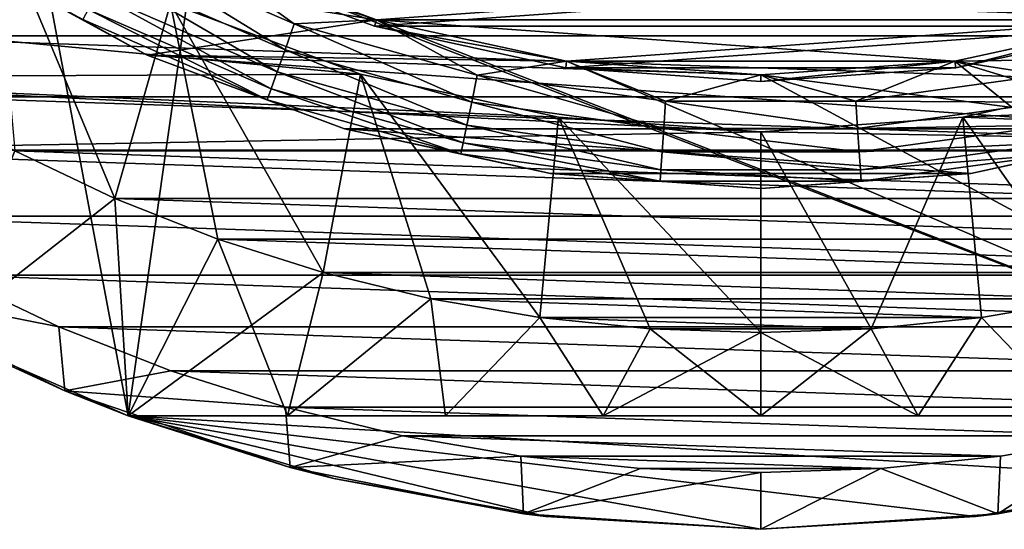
# Model space of a CAD drawing. Header units: metres. Extents: x -109 to 109, y -67 to 73.
# Tile 126 of 253: x -6.52 to 2.14, y -16 to -11.51. Entities that reach past the tile are written whole.
import ezdxf

# ---------------------------------------------------------------- set-up
doc = ezdxf.new("R2010")
doc.units = ezdxf.units.M
doc.layers.add('solid_508035_K244200000C76', color=7, linetype='CONTINUOUS')

msp = doc.modelspace()

# ---------------------------------------------------------------- linework, layer by layer
at = {"layer": 'solid_508035_K244200000C76'}
for points in [[(-7.211072, -14.282873, -31.5), (-6.487665, -10.095057, -31.5), (-7.858344, -9.068981, -31.5)], [(-7.211072, -14.282873, -31.5), (-5.567764, -15, -31.5), (-6.487665, -10.095057, -31.5)], [(-5.567764, -15, -31.5), (-4.984985, -10.915579, -31.5), (-6.487665, -10.095057, -31.5)], [(-6.757924, -10.515725, -56.5), (-6.564287, -12.668244, -56.5), (-5.684171, -13.086807, -56.5)], [(-5.192549, -11.37046, -56.5), (-6.757924, -10.515725, -56.5), (-5.684171, -13.086807, -56.5)], [(-4.984941, -10.915598, -28.5), (-3.380803, -11.513909, -28.5), (-7.028327, -10.936292, -28.5)], [(-5.639389, -10.883526, -22.033804), (-5.7505, -11.097961, -22.133583), (-4.185767, -11.77762, -22.133583)], [(-4.10489, -11.550053, -22.033804), (-4.985391, -10.915395, -22), (-5.639389, -10.883526, -22.033804)], [(-4.10489, -11.550053, -22.033804), (-5.639389, -10.883526, -22.033804), (-4.185767, -11.77762, -22.133583)], [(-5.567764, -15, -31.5), (5.567764, -15, -31.5), (-4.984985, -10.915579, -31.5)], [(-5.009282, -10.968798, -38.441498), (-4.985001, -10.915569, -38.5), (-3.380882, -11.513881, -38.5)], [(-4.985391, -10.915395, -22), (-3.381124, -11.513816, -22), (4.985392, -10.915394, -22)], [(-4.10489, -11.550053, -22.033804), (-3.381124, -11.513816, -22), (-4.985391, -10.915395, -22)], [(3.380882, -11.513881, -38.5), (-3.380882, -11.513881, -38.5), (-4.985001, -10.915569, -38.5)], [(4.985001, -10.91557, -38.5), (3.380882, -11.513881, -38.5), (-4.985001, -10.915569, -38.5)], [(-4.984985, -10.915579, -31.5), (-3.380815, -11.513908, -31.5), (-4.984941, -10.915598, -28.5)], [(5.567764, -15, -31.5), (-3.380815, -11.513908, -31.5), (-4.984985, -10.915579, -31.5)], [(-3.380815, -11.513908, -31.5), (-3.380803, -11.513909, -28.5), (-4.984941, -10.915598, -28.5)], [(-3.381124, -11.513816, -22), (3.381125, -11.513816, -22), (4.985392, -10.915394, -22)], [(-7.028332, -10.936296, -23), (-7.028327, -10.936292, -28.5), (-5.400346, -11.825239, -28.5)], [(-5.400396, -11.825215, -23), (-7.028332, -10.936296, -23), (-5.400346, -11.825239, -28.5)], [(-5.965169, -11.512254, -22.74118), (-7.028332, -10.936296, -23), (-5.400396, -11.825215, -23)], [(-3.380803, -11.513909, -28.5), (-5.400346, -11.825239, -28.5), (-7.028327, -10.936292, -28.5)], [(-3.397272, -11.570046, -38.441498), (-5.009282, -10.968798, -38.441498), (-3.380882, -11.513881, -38.5)], [(-5.009211, -10.968824, -43.5), (-5.009282, -10.968798, -38.441498), (-3.397272, -11.570046, -38.441498)], [(-5.009211, -10.968824, -43.5), (-3.397272, -11.570046, -38.441498), (-3.397243, -11.570054, -43.5)], [(-5.009211, -10.968824, -43.5), (-3.397243, -11.570054, -43.5), (5.009211, -10.968824, -43.5)], [(-3.397243, -11.570054, -43.5), (3.397243, -11.570054, -43.5), (5.009211, -10.968824, -43.5)], [(8.228094, -11.65645, -61.5), (-8.228094, -11.65645, -61.5), (-9.00431, -11.06783, -61.5)], [(9.00431, -11.06783, -61.5), (8.228094, -11.65645, -61.5), (-9.00431, -11.06783, -61.5)], [(-5.7505, -11.097961, -22.133583), (-5.845925, -11.282124, -22.292522), (-4.255227, -11.973062, -22.292522)], [(-4.185767, -11.77762, -22.133583), (-5.7505, -11.097961, -22.133583), (-4.255227, -11.973062, -22.292522)], [(-3.521579, -11.993679, -53.5), (-9.78199, -12.023425, -53.5), (-10.579534, -11.327994, -53.5)], [(-5.192549, -11.37046, -53.5), (-3.521579, -11.993679, -53.5), (-10.579534, -11.327994, -53.5)], [(-5.845925, -11.282124, -22.292522), (-5.919148, -11.423437, -22.499773), (-4.308526, -12.12303, -22.499773)], [(-4.255227, -11.973062, -22.292522), (-5.845925, -11.282124, -22.292522), (-4.308526, -12.12303, -22.499773)], [(-5.919148, -11.423437, -22.499773), (-5.965169, -11.512254, -22.74118), (-4.342024, -12.217285, -22.74118)], [(-4.308526, -12.12303, -22.499773), (-5.919148, -11.423437, -22.499773), (-4.342024, -12.217285, -22.74118)], [(-5.192549, -11.37046, -56.5), (-5.684171, -13.086807, -56.5), (-4.77823, -13.444062, -56.5)], [(-3.521579, -11.993679, -56.5), (-3.521579, -11.993679, -53.5), (-5.192549, -11.37046, -53.5)], [(-3.521579, -11.993679, -56.5), (-5.192549, -11.37046, -53.5), (-5.192549, -11.37046, -56.5)], [(-5.192549, -11.37046, -56.5), (-4.77823, -13.444062, -56.5), (-3.849293, -13.738893, -56.5)], [(-3.521579, -11.993679, -56.5), (-5.192549, -11.37046, -56.5), (-3.849293, -13.738893, -56.5)], [(-4.342024, -12.217285, -22.74118), (-5.965169, -11.512254, -22.74118), (-5.400396, -11.825215, -23)], [(-3.380803, -11.513909, -28.5), (-1.707681, -11.877871, -28.5), (-5.400346, -11.825239, -28.5)], [(-2.493925, -12.001424, -22.033804), (-3.381124, -11.513816, -22), (-4.10489, -11.550053, -22.033804)], [(-3.397272, -11.570046, -38.441498), (-3.380882, -11.513881, -38.5), (-1.707774, -11.877855, -38.5)], [(-3.381124, -11.513816, -22), (-1.707914, -11.877837, -22), (3.381125, -11.513816, -22)], [(-2.493925, -12.001424, -22.033804), (-1.707914, -11.877837, -22), (-3.381124, -11.513816, -22)], [(1.707773, -11.877855, -38.5), (-1.707774, -11.877855, -38.5), (-3.380882, -11.513881, -38.5)], [(3.380882, -11.513881, -38.5), (1.707773, -11.877855, -38.5), (-3.380882, -11.513881, -38.5)], [(-3.380815, -11.513908, -31.5), (-1.70775, -11.877861, -31.5), (-3.380803, -11.513909, -28.5)], [(5.567764, -15, -31.5), (-1.70775, -11.877861, -31.5), (-3.380815, -11.513908, -31.5)], [(-1.70775, -11.877861, -31.5), (-1.707681, -11.877871, -28.5), (-3.380803, -11.513909, -28.5)], [(-1.707914, -11.877837, -22), (1.707916, -11.877837, -22), (3.381125, -11.513816, -22)], [(3.380815, -11.513908, -31.5), (3.380803, -11.513909, -28.5), (1.707681, -11.877871, -28.5)], [(1.70775, -11.877861, -31.5), (3.380815, -11.513908, -31.5), (1.707681, -11.877871, -28.5)], [(1.707681, -11.877871, -28.5), (3.380803, -11.513909, -28.5), (5.400346, -11.825239, -28.5)], [(5.567764, -15, -31.5), (3.380815, -11.513908, -31.5), (1.70775, -11.877861, -31.5)], [(1.716103, -11.935761, -38.441498), (1.707773, -11.877855, -38.5), (3.380882, -11.513881, -38.5)], [(2.493925, -12.001424, -22.033804), (3.381125, -11.513816, -22), (1.707916, -11.877837, -22)], [(3.397272, -11.570046, -38.441498), (1.716103, -11.935761, -38.441498), (3.380882, -11.513881, -38.5)], [(-4.10489, -11.550053, -22.033804), (-4.185767, -11.77762, -22.133583), (-2.543062, -12.237885, -22.133583)], [(-2.493925, -12.001424, -22.033804), (-4.10489, -11.550053, -22.033804), (-2.543062, -12.237885, -22.133583)], [(-1.716103, -11.935761, -38.441498), (-3.397272, -11.570046, -38.441498), (-1.707774, -11.877855, -38.5)], [(-3.397243, -11.570054, -43.5), (-3.397272, -11.570046, -38.441498), (-1.716103, -11.935761, -38.441498)], [(-3.397243, -11.570054, -43.5), (-1.716103, -11.935761, -38.441498), (-1.716021, -11.935771, -43.5)], [(-3.397243, -11.570054, -43.5), (-1.716021, -11.935771, -43.5), (3.397243, -11.570054, -43.5)], [(-1.716021, -11.935771, -43.5), (1.716021, -11.935771, -43.5), (3.397243, -11.570054, -43.5)], [(1.716021, -11.935771, -43.5), (1.716103, -11.935761, -38.441498), (3.397243, -11.570054, -43.5)], [(3.397243, -11.570054, -43.5), (1.716103, -11.935761, -38.441498), (3.397272, -11.570046, -38.441498)], [(7.413298, -12.190876, -61.5), (-7.413298, -12.190876, -61.5), (-8.228094, -11.65645, -61.5)], [(8.228094, -11.65645, -61.5), (7.413298, -12.190876, -61.5), (-8.228094, -11.65645, -61.5)], [(-4.185767, -11.77762, -22.133583), (-4.255227, -11.973062, -22.292522), (-2.585262, -12.440964, -22.292522)], [(-2.543062, -12.237885, -22.133583), (-4.185767, -11.77762, -22.133583), (-2.585262, -12.440964, -22.292522)], [(-5.400396, -11.825215, -23), (-5.400346, -11.825239, -28.5), (-3.662542, -12.473404, -28.5)], [(-3.662524, -12.473409, -23), (-5.400396, -11.825215, -23), (-3.662542, -12.473404, -28.5)], [(-4.342024, -12.217285, -22.74118), (-5.400396, -11.825215, -23), (-3.662524, -12.473409, -23)], [(-5.400346, -11.825239, -28.5), (3.662542, -12.473404, -28.5), (-3.662542, -12.473404, -28.5)], [(0, -12.000001, -28.5), (3.662542, -12.473404, -28.5), (-5.400346, -11.825239, -28.5)], [(-1.707681, -11.877871, -28.5), (0, -12.000001, -28.5), (-5.400346, -11.825239, -28.5)], [(1.707681, -11.877871, -28.5), (5.400346, -11.825239, -28.5), (3.662542, -12.473404, -28.5)], [(-0.836502, -12.229232, -22.033804), (-1.707914, -11.877837, -22), (-2.493925, -12.001424, -22.033804)], [(-1.716103, -11.935761, -38.441498), (-1.707774, -11.877855, -38.5), (0, -11.99999, -38.5)], [(0, -12.0585, -38.441498), (-1.716103, -11.935761, -38.441498), (0, -11.99999, -38.5)], [(-1.716021, -11.935771, -43.5), (-1.716103, -11.935761, -38.441498), (0, -12.0585, -38.441498)], [(-1.716021, -11.935771, -43.5), (0, -12.0585, -38.441498), (0, -12.058494, -43.5)], [(-1.716021, -11.935771, -43.5), (0, -12.058494, -43.5), (1.716021, -11.935771, -43.5)], [(-1.707914, -11.877837, -22), (0.000001, -11.999997, -22), (1.707916, -11.877837, -22)], [(-0.836502, -12.229232, -22.033804), (0.000001, -11.999997, -22), (-1.707914, -11.877837, -22)], [(1.707773, -11.877855, -38.5), (0, -11.99999, -38.5), (-1.707774, -11.877855, -38.5)], [(-1.70775, -11.877861, -31.5), (0, -11.999998, -31.5), (-1.707681, -11.877871, -28.5)], [(5.567764, -15, -31.5), (0, -11.999998, -31.5), (-1.70775, -11.877861, -31.5)], [(0, -11.999998, -31.5), (0, -12.000001, -28.5), (-1.707681, -11.877871, -28.5)], [(0, -12.0585, -38.441498), (0, -11.99999, -38.5), (1.707773, -11.877855, -38.5)], [(1.716103, -11.935761, -38.441498), (0, -12.0585, -38.441498), (1.707773, -11.877855, -38.5)], [(1.70775, -11.877861, -31.5), (1.707681, -11.877871, -28.5), (0, -12.000001, -28.5)], [(0, -11.999998, -31.5), (1.70775, -11.877861, -31.5), (0, -12.000001, -28.5)], [(5.567764, -15, -31.5), (1.70775, -11.877861, -31.5), (0, -11.999998, -31.5)], [(0, -12.000001, -28.5), (1.707681, -11.877871, -28.5), (3.662542, -12.473404, -28.5)], [(0, -12.058494, -43.5), (0, -12.0585, -38.441498), (1.716103, -11.935761, -38.441498)], [(0, -12.058494, -43.5), (1.716103, -11.935761, -38.441498), (1.716021, -11.935771, -43.5)], [(0.836502, -12.229232, -22.033804), (1.707916, -11.877837, -22), (0.000001, -11.999997, -22)], [(2.493925, -12.001424, -22.033804), (1.707916, -11.877837, -22), (0.836502, -12.229232, -22.033804)], [(-3.521579, -11.993679, -53.5), (-1.778942, -12.372764, -53.5), (-9.78199, -12.023425, -53.5)], [(0, -12.5, -53.5), (-8.938499, -12.663068, -53.5), (-9.78199, -12.023425, -53.5)], [(-1.778942, -12.372764, -53.5), (0, -12.5, -53.5), (-9.78199, -12.023425, -53.5)], [(-4.255227, -11.973062, -22.292522), (-4.308526, -12.12303, -22.499773), (-2.617644, -12.596792, -22.499773)], [(-2.585262, -12.440964, -22.292522), (-4.255227, -11.973062, -22.292522), (-2.617644, -12.596792, -22.499773)], [(-3.521579, -11.993679, -56.5), (-3.849293, -13.738893, -56.5), (-2.903054, -13.96949, -56.5)], [(-1.778942, -12.372764, -56.5), (-1.778942, -12.372764, -53.5), (-3.521579, -11.993679, -53.5)], [(-1.778942, -12.372764, -56.5), (-3.521579, -11.993679, -53.5), (-3.521579, -11.993679, -56.5)], [(-3.521579, -11.993679, -56.5), (-2.903054, -13.96949, -56.5), (-1.942783, -14.135058, -56.5)], [(-1.778942, -12.372764, -56.5), (-3.521579, -11.993679, -56.5), (-1.942783, -14.135058, -56.5)], [(-2.493925, -12.001424, -22.033804), (-2.543062, -12.237885, -22.133583), (-0.852984, -12.470181, -22.133583)], [(-0.836502, -12.229232, -22.033804), (-2.493925, -12.001424, -22.033804), (-0.852984, -12.470181, -22.133583)], [(0.836502, -12.229232, -22.033804), (0.000001, -11.999997, -22), (-0.836502, -12.229232, -22.033804)], [(2.493925, -12.001424, -22.033804), (0.836502, -12.229232, -22.033804), (2.543062, -12.237885, -22.133583)], [(1.778942, -12.372764, -53.5), (3.521579, -11.993679, -53.5), (9.781992, -12.023424, -53.5)], [(3.521579, -11.993679, -56.5), (3.521579, -11.993679, -53.5), (1.778942, -12.372764, -53.5)], [(3.521579, -11.993679, -56.5), (1.778942, -12.372764, -53.5), (1.778942, -12.372764, -56.5)], [(3.521579, -11.993679, -56.5), (1.778942, -12.372764, -56.5), (2.903054, -13.96949, -56.5)], [(1.778942, -12.372764, -53.5), (9.781992, -12.023424, -53.5), (8.938501, -12.663067, -53.5)], [(-4.308526, -12.12303, -22.499773), (-4.342024, -12.217285, -22.74118), (-2.637995, -12.694732, -22.74118)], [(-2.617644, -12.596792, -22.499773), (-4.308526, -12.12303, -22.499773), (-2.637995, -12.694732, -22.74118)], [(6.564287, -12.668244, -61.5), (-6.564287, -12.668244, -61.5), (-7.413298, -12.190876, -61.5)], [(7.413298, -12.190876, -61.5), (6.564287, -12.668244, -61.5), (-7.413298, -12.190876, -61.5)], [(-2.637995, -12.694732, -22.74118), (-4.342024, -12.217285, -22.74118), (-3.662524, -12.473409, -23)], [(-2.543062, -12.237885, -22.133583), (-2.585262, -12.440964, -22.292522), (-0.867138, -12.677114, -22.292522)], [(-0.852984, -12.470181, -22.133583), (-2.543062, -12.237885, -22.133583), (-0.867138, -12.677114, -22.292522)], [(-0.836502, -12.229232, -22.033804), (-0.852984, -12.470181, -22.133583), (0.852984, -12.470181, -22.133583)], [(0.836502, -12.229232, -22.033804), (-0.836502, -12.229232, -22.033804), (0.852984, -12.470181, -22.133583)], [(0.836502, -12.229232, -22.033804), (0.852984, -12.470181, -22.133583), (2.543062, -12.237885, -22.133583)], [(2.543062, -12.237885, -22.133583), (0.852984, -12.470181, -22.133583), (2.585262, -12.440964, -22.292522)], [(-1.778942, -12.372764, -56.5), (-1.942783, -14.135058, -56.5), (-0.97373, -14.234687, -56.5)], [(0, -12.5, -56.5), (0, -12.5, -53.5), (-1.778942, -12.372764, -53.5)], [(0, -12.5, -56.5), (-1.778942, -12.372764, -53.5), (-1.778942, -12.372764, -56.5)], [(-1.778942, -12.372764, -56.5), (-0.97373, -14.234687, -56.5), (0, -14.267949, -56.5)], [(0, -12.5, -56.5), (-1.778942, -12.372764, -56.5), (0, -14.267949, -56.5)], [(0, -12.5, -53.5), (1.778942, -12.372764, -53.5), (8.938501, -12.663067, -53.5)], [(1.778942, -12.372764, -56.5), (1.778942, -12.372764, -53.5), (0, -12.5, -53.5)], [(1.778942, -12.372764, -56.5), (0, -12.5, -53.5), (0, -12.5, -56.5)], [(1.778942, -12.372764, -56.5), (0, -12.5, -56.5), (0.97373, -14.234687, -56.5)], [(1.778942, -12.372764, -56.5), (0.97373, -14.234687, -56.5), (1.942783, -14.135058, -56.5)], [(1.778942, -12.372764, -56.5), (1.942783, -14.135058, -56.5), (2.903054, -13.96949, -56.5)], [(-3.662542, -12.473404, -28.5), (3.662542, -12.473404, -28.5), (1.850152, -12.867666, -28.5)], [(-3.662542, -12.473404, -28.5), (1.850152, -12.867666, -28.5), (-1.850152, -12.867666, -28.5)], [(-3.662524, -12.473409, -23), (-3.662542, -12.473404, -28.5), (-1.850152, -12.867666, -28.5)], [(-1.850093, -12.867679, -23), (-3.662524, -12.473409, -23), (-1.850152, -12.867666, -28.5)], [(-2.637995, -12.694732, -22.74118), (-3.662524, -12.473409, -23), (-1.850093, -12.867679, -23)], [(-2.585262, -12.440964, -22.292522), (-2.617644, -12.596792, -22.499773), (-0.878, -12.835901, -22.499773)], [(-0.867138, -12.677114, -22.292522), (-2.585262, -12.440964, -22.292522), (-0.878, -12.835901, -22.499773)], [(-0.852984, -12.470181, -22.133583), (-0.867138, -12.677114, -22.292522), (0.867138, -12.677114, -22.292522)], [(0.852984, -12.470181, -22.133583), (-0.852984, -12.470181, -22.133583), (0.867138, -12.677114, -22.292522)], [(0.852984, -12.470181, -22.133583), (0.867138, -12.677114, -22.292522), (2.585262, -12.440964, -22.292522)], [(2.585262, -12.440964, -22.292522), (0.867138, -12.677114, -22.292522), (2.617644, -12.596792, -22.499773)], [(1.850093, -12.867679, -23), (1.850152, -12.867666, -28.5), (3.662542, -12.473404, -28.5)], [(3.662524, -12.473409, -23), (1.850093, -12.867679, -23), (3.662542, -12.473404, -28.5)], [(2.637995, -12.694732, -22.74118), (1.850093, -12.867679, -23), (3.662524, -12.473409, -23)], [(0, -12.5, -53.5), (8.938501, -12.663067, -53.5), (-8.938499, -12.663068, -53.5)], [(0, -12.5, -56.5), (0, -14.267949, -56.5), (0.97373, -14.234687, -56.5)], [(-2.617644, -12.596792, -22.499773), (-2.637995, -12.694732, -22.74118), (-0.884826, -12.935699, -22.74118)], [(-0.878, -12.835901, -22.499773), (-2.617644, -12.596792, -22.499773), (-0.884826, -12.935699, -22.74118)], [(0.867138, -12.677114, -22.292522), (0.878, -12.835901, -22.499773), (2.617644, -12.596792, -22.499773)], [(2.617644, -12.596792, -22.499773), (0.878, -12.835901, -22.499773), (2.637995, -12.694732, -22.74118)], [(8.938501, -12.663067, -53.5), (8.053664, -13.243434, -53.5), (-8.938499, -12.663068, -53.5)], [(8.053664, -13.243434, -53.5), (-8.053662, -13.243435, -53.5), (-8.938499, -12.663068, -53.5)], [(-7.211092, -14.282862, -57.5), (-5.684171, -13.086807, -56.5), (-6.564287, -12.668244, -56.5)], [(-7.211092, -14.282862, -60.5), (-6.564287, -12.668244, -61.5), (-5.684171, -13.086807, -61.5)], [(5.684171, -13.086807, -61.5), (-5.684171, -13.086807, -61.5), (-6.564287, -12.668244, -61.5)], [(6.564287, -12.668244, -61.5), (5.684171, -13.086807, -61.5), (-6.564287, -12.668244, -61.5)], [(-0.884826, -12.935699, -22.74118), (-2.637995, -12.694732, -22.74118), (-1.850093, -12.867679, -23)], [(-0.867138, -12.677114, -22.292522), (-0.878, -12.835901, -22.499773), (0.878, -12.835901, -22.499773)], [(0.867138, -12.677114, -22.292522), (-0.867138, -12.677114, -22.292522), (0.878, -12.835901, -22.499773)], [(0.878, -12.835901, -22.499773), (0.884826, -12.935699, -22.74118), (2.637995, -12.694732, -22.74118)], [(2.637995, -12.694732, -22.74118), (0.884826, -12.935699, -22.74118), (1.850093, -12.867679, -23)], [(-1.850152, -12.867666, -28.5), (1.850152, -12.867666, -28.5), (0, -13, -28.5)], [(-1.850093, -12.867679, -23), (-1.850152, -12.867666, -28.5), (0, -13, -28.5)], [(0, -13, -23), (-1.850093, -12.867679, -23), (0, -13, -28.5)], [(-0.884826, -12.935699, -22.74118), (-1.850093, -12.867679, -23), (0, -13, -23)], [(-0.878, -12.835901, -22.499773), (-0.884826, -12.935699, -22.74118), (0.884826, -12.935699, -22.74118)], [(0.878, -12.835901, -22.499773), (-0.878, -12.835901, -22.499773), (0.884826, -12.935699, -22.74118)], [(0, -13, -23), (0, -13, -28.5), (1.850152, -12.867666, -28.5)], [(1.850093, -12.867679, -23), (0, -13, -23), (1.850152, -12.867666, -28.5)], [(0.884826, -12.935699, -22.74118), (0, -13, -23), (1.850093, -12.867679, -23)], [(0.884826, -12.935699, -22.74118), (-0.884826, -12.935699, -22.74118), (0, -13, -23)], [(-7.211092, -14.282862, -57.5), (-5.567764, -15, -57.5), (-5.684171, -13.086807, -56.5)], [(-5.567764, -15, -60.5), (-7.211092, -14.282862, -60.5), (-5.684171, -13.086807, -61.5)], [(-5.567764, -15, -57.5), (-4.77823, -13.444062, -56.5), (-5.684171, -13.086807, -56.5)], [(4.77823, -13.444062, -61.5), (-4.77823, -13.444062, -61.5), (-5.684171, -13.086807, -61.5)], [(-5.567764, -15, -60.5), (-5.684171, -13.086807, -61.5), (-4.77823, -13.444062, -61.5)], [(5.684171, -13.086807, -61.5), (4.77823, -13.444062, -61.5), (-5.684171, -13.086807, -61.5)], [(8.053664, -13.243434, -53.5), (7.130891, -13.762281, -53.5), (-8.053662, -13.243435, -53.5)], [(7.130891, -13.762281, -53.5), (-7.130889, -13.762282, -53.5), (-8.053662, -13.243435, -53.5)], [(-5.567764, -15, -57.5), (-4.165424, -15, -57.25037), (-4.77823, -13.444062, -56.5)], [(-5.567764, -15, -60.5), (-4.77823, -13.444062, -61.5), (-3.849293, -13.738893, -61.5)], [(-4.165424, -15, -57.25037), (-3.849293, -13.738893, -56.5), (-4.77823, -13.444062, -56.5)], [(3.849293, -13.738893, -61.5), (-3.849293, -13.738893, -61.5), (-4.77823, -13.444062, -61.5)], [(4.77823, -13.444062, -61.5), (3.849293, -13.738893, -61.5), (-4.77823, -13.444062, -61.5)], [(-8.000154, -13.856318, -53), (-7.130889, -13.762282, -53.5), (-6.175361, -14.216713, -53.5)], [(7.130891, -13.762281, -53.5), (6.175363, -14.216712, -53.5), (-7.130889, -13.762282, -53.5)], [(6.175363, -14.216712, -53.5), (-6.175361, -14.216713, -53.5), (-7.130889, -13.762282, -53.5)], [(-4.165424, -15, -60.74963), (-5.567764, -15, -60.5), (-3.849293, -13.738893, -61.5)], [(-4.165424, -15, -57.25037), (-2.903054, -13.96949, -56.5), (-3.849293, -13.738893, -56.5)], [(-4.165424, -15, -60.74963), (-3.849293, -13.738893, -61.5), (-2.903054, -13.96949, -61.5)], [(2.903054, -13.96949, -61.5), (-2.903054, -13.96949, -61.5), (-3.849293, -13.738893, -61.5)], [(3.849293, -13.738893, -61.5), (2.903054, -13.96949, -61.5), (-3.849293, -13.738893, -61.5)], [(-8.000154, -13.856318, -53), (-6.123129, -14.781992, -53), (-7.211072, -14.282873, -31.5)], [(-8.000154, -13.856318, -53), (-6.175361, -14.216713, -53.5), (-6.123129, -14.781992, -53)], [(-4.165424, -15, -57.25037), (-2.774221, -15, -57.069523), (-2.903054, -13.96949, -56.5)], [(-2.774221, -15, -60.930477), (-4.165424, -15, -60.74963), (-2.903054, -13.96949, -61.5)], [(-2.774221, -15, -57.069523), (-1.942783, -14.135058, -56.5), (-2.903054, -13.96949, -56.5)], [(1.942783, -14.135058, -61.5), (-1.942783, -14.135058, -61.5), (-2.903054, -13.96949, -61.5)], [(-2.774221, -15, -60.930477), (-2.903054, -13.96949, -61.5), (-1.942783, -14.135058, -61.5)], [(2.903054, -13.96949, -61.5), (1.942783, -14.135058, -61.5), (-2.903054, -13.96949, -61.5)], [(2.77422, -15, -57.069523), (2.903054, -13.96949, -56.5), (1.942783, -14.135058, -56.5)], [(2.77422, -15, -60.930477), (1.942783, -14.135058, -61.5), (2.903054, -13.96949, -61.5)], [(-2.774221, -15, -57.069523), (-1.387141, -15, -56.959606), (-1.942783, -14.135058, -56.5)], [(-1.387141, -15, -61.040394), (-2.774221, -15, -60.930477), (-1.942783, -14.135058, -61.5)], [(-1.387141, -15, -56.959606), (-0.97373, -14.234687, -56.5), (-1.942783, -14.135058, -56.5)], [(0.97373, -14.234687, -61.5), (-0.97373, -14.234687, -61.5), (-1.942783, -14.135058, -61.5)], [(-1.387141, -15, -61.040394), (-1.942783, -14.135058, -61.5), (-0.97373, -14.234687, -61.5)], [(1.942783, -14.135058, -61.5), (0.97373, -14.234687, -61.5), (-1.942783, -14.135058, -61.5)], [(1.387139, -15, -56.959606), (1.942783, -14.135058, -56.5), (0.97373, -14.234687, -56.5)], [(1.387139, -15, -61.040394), (0.97373, -14.234687, -61.5), (1.942783, -14.135058, -61.5)], [(1.387139, -15, -56.959606), (2.77422, -15, -57.069523), (1.942783, -14.135058, -56.5)], [(2.77422, -15, -60.930477), (1.387139, -15, -61.040394), (1.942783, -14.135058, -61.5)], [(-5.567764, -15, -60.5), (-5.567764, -15, -57.5), (-7.211092, -14.282862, -57.5)], [(-5.567764, -15, -60.5), (-7.211092, -14.282862, -57.5), (-7.211092, -14.282862, -60.5)], [(-5.567764, -15, -38.5), (-5.567764, -15, -31.5), (-7.211072, -14.282873, -31.5)], [(-5.567764, -15, -38.5), (-7.211072, -14.282873, -31.5), (-6.123129, -14.781992, -53)], [(6.175363, -14.216712, -53.5), (5.190534, -14.605076, -53.5), (-6.175361, -14.216713, -53.5)], [(5.190534, -14.605076, -53.5), (-5.190532, -14.605076, -53.5), (-6.175361, -14.216713, -53.5)], [(-6.123129, -14.781992, -53), (-6.175361, -14.216713, -53.5), (-5.190532, -14.605076, -53.5)], [(-1.387141, -15, -56.959606), (-0.000001, -15, -56.922653), (-0.97373, -14.234687, -56.5)], [(-1.387141, -15, -61.040394), (-0.97373, -14.234687, -61.5), (0, -14.267949, -61.5)], [(-0.000001, -15, -61.077347), (-1.387141, -15, -61.040394), (0, -14.267949, -61.5)], [(-0.000001, -15, -56.922653), (0, -14.267949, -56.5), (-0.97373, -14.234687, -56.5)], [(0.97373, -14.234687, -61.5), (0, -14.267949, -61.5), (-0.97373, -14.234687, -61.5)], [(-0.000001, -15, -61.077347), (0, -14.267949, -61.5), (0.97373, -14.234687, -61.5)], [(1.387139, -15, -61.040394), (-0.000001, -15, -61.077347), (0.97373, -14.234687, -61.5)], [(-0.000001, -15, -56.922653), (1.387139, -15, -56.959606), (0, -14.267949, -56.5)], [(1.387139, -15, -56.959606), (0.97373, -14.234687, -56.5), (0, -14.267949, -56.5)], [(-6.123129, -14.781992, -53), (-5.190532, -14.605076, -53.5), (-4.181995, -14.925179, -53.5)], [(4.181997, -14.925178, -53.5), (-4.181995, -14.925179, -53.5), (-5.190532, -14.605076, -53.5)], [(5.190534, -14.605076, -53.5), (4.181997, -14.925178, -53.5), (-5.190532, -14.605076, -53.5)], [(-6.123129, -14.781992, -53), (-4.181995, -14.925179, -53.5), (-4.141233, -15.454779, -53)], [(-5.567764, -15, -38.5), (-6.123129, -14.781992, -53), (-4.141233, -15.454779, -53)], [(4.181997, -14.925178, -53.5), (3.153553, -15.175803, -53.5), (-4.181995, -14.925179, -53.5)], [(3.153553, -15.175803, -53.5), (-3.153551, -15.175803, -53.5), (-4.181995, -14.925179, -53.5)], [(-4.141233, -15.454779, -53), (-4.181995, -14.925179, -53.5), (-3.153551, -15.175803, -53.5)], [(5.567764, -15, -38.5), (5.567764, -15, -31.5), (-5.567764, -15, -31.5)], [(5.567764, -15, -38.5), (-5.567764, -15, -31.5), (-5.567764, -15, -38.5)], [(-3.755689, -15.552968, -38.5), (-5.567764, -15, -38.5), (-4.141233, -15.454779, -53)], [(-1.891007, -15.88786, -38.5), (-5.567764, -15, -38.5), (-3.755689, -15.552968, -38.5)], [(0, -15.999994, -38.5), (-5.567764, -15, -38.5), (-1.891007, -15.88786, -38.5)], [(1.891007, -15.88786, -38.5), (-5.567764, -15, -38.5), (0, -15.999994, -38.5)], [(3.755689, -15.552968, -38.5), (-5.567764, -15, -38.5), (1.891007, -15.88786, -38.5)], [(5.567764, -15, -38.5), (-5.567764, -15, -38.5), (3.755689, -15.552968, -38.5)], [(-4.165424, -15, -60.74963), (-4.165424, -15, -57.25037), (-5.567764, -15, -57.5)], [(-4.165424, -15, -60.74963), (-5.567764, -15, -57.5), (-5.567764, -15, -60.5)], [(-2.774221, -15, -60.930477), (-2.774221, -15, -57.069523), (-4.165424, -15, -57.25037)], [(-2.774221, -15, -60.930477), (-4.165424, -15, -57.25037), (-4.165424, -15, -60.74963)], [(-1.387141, -15, -61.040394), (-1.387141, -15, -56.959606), (-2.774221, -15, -57.069523)], [(-1.387141, -15, -61.040394), (-2.774221, -15, -57.069523), (-2.774221, -15, -60.930477)], [(-0.000001, -15, -61.077347), (-0.000001, -15, -56.922653), (-1.387141, -15, -56.959606)], [(-0.000001, -15, -61.077347), (-1.387141, -15, -56.959606), (-1.387141, -15, -61.040394)], [(1.387139, -15, -61.040394), (1.387139, -15, -56.959606), (-0.000001, -15, -56.922653)], [(1.387139, -15, -61.040394), (-0.000001, -15, -56.922653), (-0.000001, -15, -61.077347)], [(2.77422, -15, -60.930477), (2.77422, -15, -57.069523), (1.387139, -15, -56.959606)], [(2.77422, -15, -60.930477), (1.387139, -15, -56.959606), (1.387139, -15, -61.040394)], [(-4.141233, -15.454779, -53), (-3.153551, -15.175803, -53.5), (-2.110659, -15.355625, -53.5)], [(2.110661, -15.355625, -53.5), (-2.110659, -15.355625, -53.5), (-3.153551, -15.175803, -53.5)], [(3.153553, -15.175803, -53.5), (2.110661, -15.355625, -53.5), (-3.153551, -15.175803, -53.5)], [(2.088456, -15.863112, -53), (2.110661, -15.355625, -53.5), (3.153553, -15.175803, -53.5)], [(2.088456, -15.863112, -53), (3.153553, -15.175803, -53.5), (4.141235, -15.454779, -53)], [(-4.141233, -15.454779, -53), (-2.110659, -15.355625, -53.5), (-2.088454, -15.863113, -53)], [(1.057784, -15.463864, -53.5), (-1.057783, -15.463864, -53.5), (-2.110659, -15.355625, -53.5)], [(-2.088454, -15.863113, -53), (-2.110659, -15.355625, -53.5), (-1.057783, -15.463864, -53.5)], [(2.110661, -15.355625, -53.5), (1.057784, -15.463864, -53.5), (-2.110659, -15.355625, -53.5)], [(2.088456, -15.863112, -53), (1.057784, -15.463864, -53.5), (2.110661, -15.355625, -53.5)], [(-3.755689, -15.552968, -38.5), (-4.141233, -15.454779, -53), (-2.088454, -15.863113, -53)], [(-2.088454, -15.863113, -53), (-1.057783, -15.463864, -53.5), (0.000001, -15.500005, -53.5)], [(-2.088454, -15.863113, -53), (0.000001, -15.500005, -53.5), (0.000001, -16, -53)], [(1.057784, -15.463864, -53.5), (0.000001, -15.500005, -53.5), (-1.057783, -15.463864, -53.5)], [(0.000001, -16, -53), (0.000001, -15.500005, -53.5), (1.057784, -15.463864, -53.5)], [(0.000001, -16, -53), (1.057784, -15.463864, -53.5), (2.088456, -15.863112, -53)], [(3.755689, -15.552968, -38.5), (2.088456, -15.863112, -53), (4.141235, -15.454779, -53)], [(-1.891007, -15.88786, -38.5), (-3.755689, -15.552968, -38.5), (-2.088454, -15.863113, -53)], [(3.755689, -15.552968, -38.5), (1.891007, -15.88786, -38.5), (2.088456, -15.863112, -53)], [(-1.891007, -15.88786, -38.5), (-2.088454, -15.863113, -53), (0.000001, -16, -53)], [(0, -15.999994, -38.5), (-1.891007, -15.88786, -38.5), (0.000001, -16, -53)], [(0, -15.999994, -38.5), (0.000001, -16, -53), (2.088456, -15.863112, -53)], [(1.891007, -15.88786, -38.5), (0, -15.999994, -38.5), (2.088456, -15.863112, -53)]]:
    msp.add_3dface(points, dxfattribs=at)

doc.saveas('drawing.dxf')
